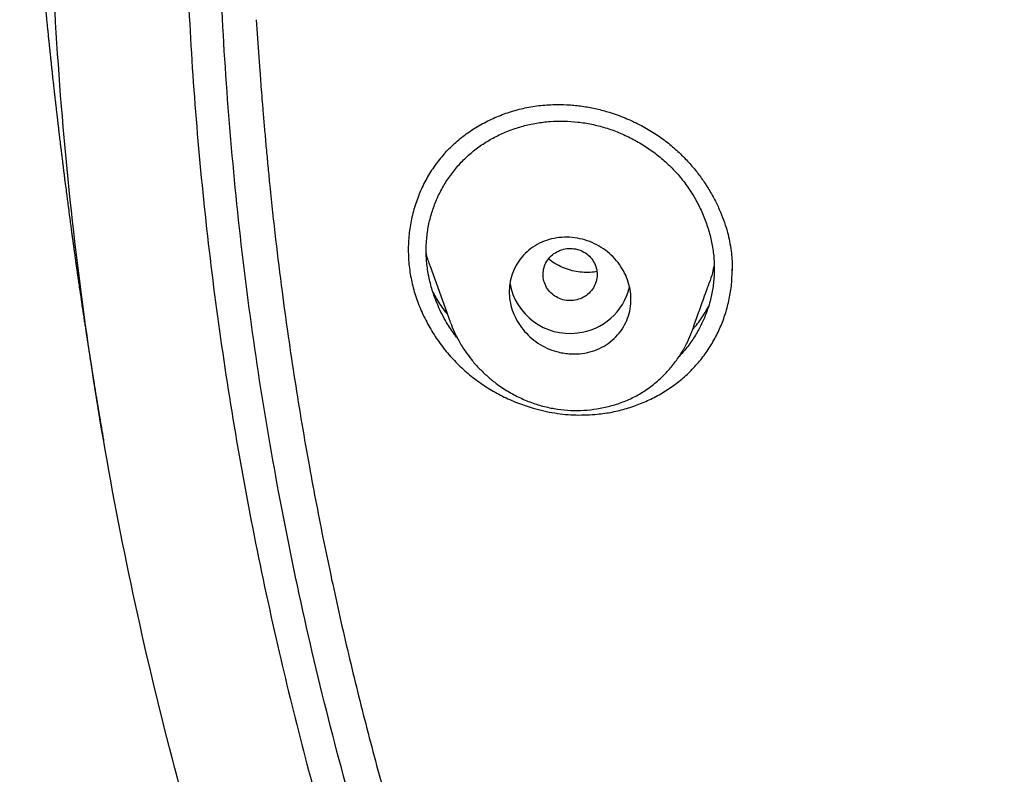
# Model space of a CAD drawing. Header units: millimetres. Extents: x 8 to 827, y 12 to 1643.
# Tile 88 of 134: x 399 to 413, y 1468 to 1479. Entities that reach past the tile are written whole.
import ezdxf

# ---------------------------------------------------------------- set-up
doc = ezdxf.new("R2010")
doc.units = ezdxf.units.MM

msp = doc.modelspace()

# ---------------------------------------------------------------- linework, layer by layer
at = {"color": 7, "linetype": 'Continuous', "lineweight": 30}
for p, q in [((402.19, 1478.999), (402.241, 1478.245)), ((404.763, 1475.351), (405.057, 1474.53)), ((409.23, 1475.291), (409.231, 1475.308)), ((405.067, 1474.515), (405.061, 1474.532)), ((408.631, 1474.385), (408.627, 1474.373))]:
    msp.add_line(p, q, dxfattribs=at)
for centre, radius, start, end in [((406.824, 1475.252), 0.894, 189.35, 277.5722), ((406.849, 1475.249), 0.888, 276.0156, 346.3514)]:
    msp.add_arc(centre, radius, start, end, dxfattribs=at)
for points, knots in [([(419.368, 1438.967), (418.73, 1439.521), (417.455, 1440.63), (415.64, 1442.393), (413.901, 1444.225), (412.247, 1446.129), (410.679, 1448.101), (409.2, 1450.135), (407.813, 1452.229), (406.521, 1454.379), (405.325, 1456.58), (404.23, 1458.83), (403.237, 1461.123), (402.348, 1463.456), (401.565, 1465.825), (400.889, 1468.223), (400.32, 1470.647), (399.859, 1473.093), (399.507, 1475.555), (399.266, 1478.03), (399.135, 1480.513), (399.117, 1482.999), (399.211, 1485.483), (399.416, 1487.961), (399.732, 1490.428), (400.158, 1492.88), (400.692, 1495.312), (401.334, 1497.719), (402.082, 1500.098), (402.936, 1502.443), (403.895, 1504.75), (404.958, 1507.014), (406.121, 1509.231), (407.382, 1511.398), (408.739, 1513.511), (410.188, 1515.565), (411.727, 1517.558), (413.354, 1519.484), (415.065, 1521.341), (416.858, 1523.124), (418.73, 1524.83), (420.677, 1526.455), (422.695, 1527.998), (424.78, 1529.456), (426.928, 1530.826), (429.134, 1532.105), (431.396, 1533.292), (433.709, 1534.383), (436.068, 1535.376), (438.47, 1536.268), (440.91, 1537.059), (443.383, 1537.747), (445.884, 1538.332), (448.409, 1538.813), (450.953, 1539.188), (453.511, 1539.456), (456.08, 1539.624), (457.795, 1539.645), (458.653, 1539.656)], [0, 0, 0, 0, 0.017858, 0.035716, 0.053573, 0.07143, 0.089286, 0.107143, 0.124999, 0.142856, 0.160713, 0.178571, 0.196429, 0.214287, 0.232143, 0.25, 0.267856, 0.285712, 0.303568, 0.321425, 0.339282, 0.35714, 0.374998, 0.392856, 0.410713, 0.42857, 0.446428, 0.464285, 0.482142, 0.499999, 0.517857, 0.535714, 0.553571, 0.571428, 0.589285, 0.607142, 0.624999, 0.642856, 0.660713, 0.67857, 0.696427, 0.714284, 0.732141, 0.749999, 0.767857, 0.785715, 0.803573, 0.821432, 0.83929, 0.857149, 0.875005, 0.892861, 0.910716, 0.928572, 0.946428, 0.964284, 0.982141, 1, 1, 1, 1]), ([(458.653, 1537.367), (458.049, 1537.362), (456.841, 1537.351), (455.03, 1537.265), (453.223, 1537.126), (451.419, 1536.932), (449.618, 1536.682), (447.824, 1536.377), (446.092, 1536.029), (444.426, 1535.644), (442.828, 1535.228), (441.247, 1534.769), (439.684, 1534.267), (438.138, 1533.722), (436.556, 1533.114), (434.943, 1532.438), (433.303, 1531.692), (431.692, 1530.898), (430.11, 1530.057), (428.558, 1529.169), (427.033, 1528.233), (425.577, 1527.276), (424.192, 1526.305), (422.877, 1525.326), (421.595, 1524.313), (420.343, 1523.264), (419.123, 1522.181), (417.901, 1521.031), (416.681, 1519.813), (415.47, 1518.524), (414.301, 1517.2), (413.176, 1515.839), (412.094, 1514.443), (411.053, 1513.01), (410.084, 1511.583), (409.184, 1510.169), (408.355, 1508.776), (407.569, 1507.365), (406.828, 1505.934), (406.13, 1504.485), (405.458, 1502.974), (404.815, 1501.402), (404.208, 1499.768), (403.655, 1498.116), (403.155, 1496.446), (402.708, 1494.757), (402.315, 1493.049), (401.984, 1491.374), (401.713, 1489.737), (401.498, 1488.146), (401.332, 1486.553), (401.213, 1484.957), (401.142, 1483.359), (401.119, 1481.714), (401.148, 1480.022), (401.235, 1478.286), (401.378, 1476.551), (401.579, 1474.819), (401.836, 1473.088), (402.15, 1471.36), (402.509, 1469.69), (402.906, 1468.082), (403.336, 1466.538), (403.812, 1465.009), (404.332, 1463.496), (404.897, 1461.999), (405.525, 1460.472), (406.222, 1458.919), (406.99, 1457.344), (407.811, 1455.791), (408.684, 1454.26), (409.61, 1452.752), (410.585, 1451.271), (411.576, 1449.863), (412.577, 1448.528), (413.584, 1447.264), (414.627, 1446.029), (415.706, 1444.824), (416.821, 1443.65), (418.006, 1442.471), (419.265, 1441.293), (420.599, 1440.121), (421.974, 1438.988), (423.389, 1437.894), (424.844, 1436.84), (426.334, 1435.831), (427.809, 1434.895), (429.264, 1434.031), (430.695, 1433.235), (432.149, 1432.48), (433.623, 1431.765), (435.119, 1431.093), (436.685, 1430.442), (438.318, 1429.818), (440.02, 1429.226), (441.739, 1428.687), (443.475, 1428.2), (445.229, 1427.766), (446.996, 1427.384), (448.724, 1427.066), (450.408, 1426.807), (452.047, 1426.6), (453.691, 1426.44), (455.34, 1426.326), (456.995, 1426.254), (458.1, 1426.245), (458.653, 1426.241)], [0, 0, 0, 0, 0.01003, 0.020054, 0.030083, 0.040124, 0.050187, 0.060282, 0.070362, 0.079553, 0.088711, 0.097842, 0.106955, 0.116055, 0.12515, 0.135215, 0.145244, 0.155247, 0.165233, 0.175211, 0.185191, 0.195231, 0.204429, 0.213609, 0.222777, 0.23194, 0.241107, 0.250284, 0.260264, 0.270231, 0.280194, 0.290164, 0.300149, 0.31016, 0.320251, 0.329484, 0.338685, 0.347862, 0.357022, 0.366175, 0.375328, 0.385279, 0.395221, 0.405163, 0.415118, 0.425096, 0.435106, 0.445185, 0.454404, 0.463594, 0.472765, 0.481925, 0.491084, 0.500249, 0.510205, 0.520158, 0.530119, 0.540101, 0.550114, 0.56017, 0.570237, 0.579425, 0.588586, 0.597726, 0.606856, 0.615983, 0.625115, 0.635087, 0.645061, 0.655045, 0.665052, 0.67509, 0.685171, 0.695207, 0.70436, 0.713496, 0.722621, 0.731743, 0.74087, 0.750008, 0.759978, 0.769956, 0.779952, 0.789974, 0.800033, 0.810138, 0.820182, 0.829338, 0.838477, 0.847605, 0.856731, 0.86586, 0.875, 0.885017, 0.895019, 0.905016, 0.915017, 0.92503, 0.935066, 0.945076, 0.954226, 0.963368, 0.97251, 0.981657, 0.990818, 1, 1, 1, 1]), ([(398.69, 1485.146), (398.691, 1485.128), (398.692, 1485.083), (398.694, 1485.017), (398.696, 1484.953), (398.698, 1484.889), (398.701, 1484.816), (398.704, 1484.735), (398.706, 1484.657), (398.709, 1484.586), (398.711, 1484.523), (398.714, 1484.459), (398.717, 1484.383), (398.72, 1484.297), (398.723, 1484.219), (398.726, 1484.153), (398.728, 1484.101), (398.73, 1484.053), (398.732, 1483.994), (398.736, 1483.922), (398.739, 1483.841), (398.743, 1483.765), (398.746, 1483.696), (398.749, 1483.637), (398.752, 1483.574), (398.755, 1483.5), (398.759, 1483.419), (398.763, 1483.342), (398.766, 1483.272), (398.77, 1483.211), (398.773, 1483.152), (398.776, 1483.083), (398.78, 1483.008), (398.785, 1482.932), (398.788, 1482.864), (398.792, 1482.8), (398.795, 1482.739), (398.8, 1482.664), (398.805, 1482.578), (398.81, 1482.492), (398.815, 1482.414), (398.819, 1482.347), (398.823, 1482.283), (398.827, 1482.209), (398.833, 1482.128), (398.838, 1482.049), (398.842, 1481.979), (398.846, 1481.917), (398.85, 1481.861), (398.854, 1481.8), (398.859, 1481.731), (398.864, 1481.66), (398.868, 1481.594), (398.872, 1481.536), (398.876, 1481.485), (398.879, 1481.437), (398.883, 1481.384), (398.888, 1481.323), (398.893, 1481.257), (398.897, 1481.193), (398.902, 1481.136), (398.906, 1481.076), (398.911, 1481.007), (398.919, 1480.913), (398.927, 1480.807), (398.935, 1480.707), (398.942, 1480.623), (398.949, 1480.54), (398.957, 1480.439), (398.965, 1480.345), (398.971, 1480.271), (398.975, 1480.222), (398.979, 1480.178), (398.983, 1480.134), (398.987, 1480.082), (398.993, 1480.019), (398.999, 1479.953), (399.004, 1479.891), (399.009, 1479.838), (399.013, 1479.793), (399.017, 1479.753), (399.02, 1479.715), (399.024, 1479.674), (399.029, 1479.623), (399.034, 1479.563), (399.04, 1479.501), (399.045, 1479.446), (399.05, 1479.399), (399.054, 1479.357), (399.057, 1479.318), (399.061, 1479.279), (399.065, 1479.235), (399.071, 1479.181), (399.077, 1479.117), (399.083, 1479.053), (399.089, 1478.997), (399.093, 1478.953), (399.097, 1478.913), (399.101, 1478.875), (399.105, 1478.835), (399.109, 1478.792), (399.114, 1478.743), (399.12, 1478.691), (399.125, 1478.639), (399.13, 1478.592), (399.134, 1478.554), (399.138, 1478.52), (399.141, 1478.489), (399.144, 1478.456), (399.148, 1478.421), (399.152, 1478.382), (399.157, 1478.335), (399.163, 1478.279), (399.17, 1478.22), (399.175, 1478.166), (399.18, 1478.12), (399.185, 1478.082), (399.189, 1478.047), (399.193, 1478.01), (399.197, 1477.968), (399.203, 1477.92), (399.209, 1477.863), (399.216, 1477.802), (399.222, 1477.745), (399.228, 1477.699), (399.232, 1477.66), (399.236, 1477.625), (399.241, 1477.587), (399.246, 1477.544), (399.251, 1477.493), (399.258, 1477.434), (399.266, 1477.372), (399.273, 1477.313), (399.279, 1477.262), (399.284, 1477.216), (399.29, 1477.169), (399.296, 1477.116), (399.304, 1477.056), (399.312, 1476.987), (399.321, 1476.917), (399.328, 1476.855), (399.335, 1476.803), (399.341, 1476.753), (399.348, 1476.699), (399.358, 1476.617), (399.371, 1476.516), (399.385, 1476.409), (399.398, 1476.308), (399.412, 1476.203), (399.427, 1476.089), (399.441, 1475.983), (399.452, 1475.9), (399.461, 1475.831), (399.47, 1475.766), (399.48, 1475.697), (399.489, 1475.631), (399.497, 1475.573), (399.504, 1475.523), (399.511, 1475.474), (399.518, 1475.418), (399.527, 1475.356), (399.536, 1475.293), (399.545, 1475.234), (399.552, 1475.18), (399.559, 1475.133), (399.565, 1475.09), (399.571, 1475.047), (399.579, 1474.997), (399.588, 1474.935), (399.598, 1474.868), (399.607, 1474.803), (399.616, 1474.745), (399.623, 1474.698), (399.629, 1474.659), (399.634, 1474.621), (399.641, 1474.577), (399.65, 1474.515), (399.661, 1474.444), (399.672, 1474.371), (399.682, 1474.309), (399.69, 1474.256), (399.698, 1474.204), (399.707, 1474.145), (399.718, 1474.075), (399.729, 1474.002), (399.74, 1473.937), (399.748, 1473.883), (399.756, 1473.835), (399.763, 1473.792), (399.769, 1473.749), (399.777, 1473.703), (399.785, 1473.65), (399.794, 1473.596), (399.802, 1473.548), (399.808, 1473.508), (399.814, 1473.474), (399.819, 1473.442), (399.825, 1473.407), (399.831, 1473.369), (399.839, 1473.323), (399.848, 1473.268), (399.858, 1473.208), (399.867, 1473.15), (399.875, 1473.105), (399.881, 1473.072), (399.885, 1473.044), (399.891, 1473.009), (399.899, 1472.964), (399.908, 1472.909), (399.919, 1472.843), (399.927, 1472.796), (399.932, 1472.77)], [0, 0, 0, 0, 0.004413, 0.010746, 0.015929, 0.020793, 0.02663, 0.033111, 0.039585, 0.045448, 0.050349, 0.055383, 0.061527, 0.06846, 0.075342, 0.080256, 0.084504, 0.088285, 0.092627, 0.098725, 0.105243, 0.111589, 0.117188, 0.121877, 0.126763, 0.132688, 0.139249, 0.145617, 0.151358, 0.156216, 0.16091, 0.166302, 0.172494, 0.178559, 0.18422, 0.189148, 0.194112, 0.200002, 0.207126, 0.214141, 0.220498, 0.225916, 0.230982, 0.236766, 0.243498, 0.249854, 0.255567, 0.260538, 0.265081, 0.269798, 0.275428, 0.281221, 0.286456, 0.291164, 0.295368, 0.29919, 0.303305, 0.308233, 0.313761, 0.318839, 0.323346, 0.327435, 0.333556, 0.340852, 0.350219, 0.358217, 0.364858, 0.370965, 0.379326, 0.388703, 0.393095, 0.39702, 0.400642, 0.404045, 0.408186, 0.413344, 0.418968, 0.423958, 0.428027, 0.431624, 0.434989, 0.437876, 0.441108, 0.445175, 0.450076, 0.455389, 0.459858, 0.463421, 0.466684, 0.470067, 0.473417, 0.477087, 0.481452, 0.486521, 0.491749, 0.496033, 0.499432, 0.502587, 0.505627, 0.508595, 0.512343, 0.516062, 0.520461, 0.524913, 0.528682, 0.531768, 0.534204, 0.536757, 0.539414, 0.542174, 0.545161, 0.548948, 0.553608, 0.558586, 0.563188, 0.566843, 0.569632, 0.57241, 0.575412, 0.578635, 0.582416, 0.587097, 0.592454, 0.597147, 0.600891, 0.603783, 0.606482, 0.609454, 0.612971, 0.616951, 0.62174, 0.627212, 0.632068, 0.635994, 0.639534, 0.643217, 0.647444, 0.652281, 0.657968, 0.664099, 0.669172, 0.673057, 0.676755, 0.681166, 0.686285, 0.696694, 0.705663, 0.712282, 0.72101, 0.731222, 0.740045, 0.746684, 0.751362, 0.756883, 0.762538, 0.768071, 0.772863, 0.776713, 0.780238, 0.784711, 0.790185, 0.795306, 0.800123, 0.804543, 0.808391, 0.811662, 0.814833, 0.818877, 0.823825, 0.829839, 0.835156, 0.839786, 0.84382, 0.846574, 0.849394, 0.852986, 0.857361, 0.864427, 0.870345, 0.875154, 0.879375, 0.883229, 0.887807, 0.893794, 0.900321, 0.905441, 0.909638, 0.913527, 0.917181, 0.920164, 0.9239, 0.928389, 0.933088, 0.937049, 0.940257, 0.942772, 0.945223, 0.948146, 0.951199, 0.954691, 0.959177, 0.964542, 0.969341, 0.973162, 0.975478, 0.977555, 0.980397, 0.984062, 0.988551, 0.993864, 1, 1, 1, 1]), ([(515.688, 1481.768), (515.681, 1481.096), (515.666, 1479.753), (515.547, 1477.741), (515.357, 1475.735), (515.088, 1473.733), (514.744, 1471.736), (514.332, 1469.788), (513.859, 1467.893), (513.33, 1466.056), (512.736, 1464.239), (512.076, 1462.443), (511.339, 1460.638), (510.522, 1458.828), (509.622, 1457.018), (508.653, 1455.24), (507.615, 1453.492), (506.508, 1451.777), (505.357, 1450.131), (504.17, 1448.556), (502.954, 1447.054), (501.685, 1445.594), (500.363, 1444.176), (498.966, 1442.78), (497.494, 1441.409), (495.945, 1440.069), (494.341, 1438.782), (492.682, 1437.546), (490.972, 1436.367), (489.254, 1435.27), (487.536, 1434.255), (485.823, 1433.32), (484.08, 1432.443), (482.306, 1431.625), (480.47, 1430.853), (478.571, 1430.132), (476.61, 1429.466), (474.619, 1428.869), (472.599, 1428.341), (470.554, 1427.882), (468.53, 1427.503), (466.537, 1427.198), (464.581, 1426.966), (462.622, 1426.8), (460.661, 1426.7), (458.653, 1426.664), (456.603, 1426.699), (454.513, 1426.809), (452.429, 1426.994), (450.35, 1427.253), (448.28, 1427.585), (446.264, 1427.983), (444.307, 1428.438), (442.413, 1428.946), (440.543, 1429.516), (438.696, 1430.147), (436.83, 1430.856), (434.949, 1431.645), (433.06, 1432.52), (431.208, 1433.461), (429.391, 1434.467), (427.612, 1435.539), (425.905, 1436.651), (424.275, 1437.797), (422.722, 1438.97), (421.217, 1440.19), (419.758, 1441.458), (418.315, 1442.803), (416.893, 1444.226), (415.498, 1445.728), (414.163, 1447.278), (412.886, 1448.875), (411.668, 1450.52), (410.532, 1452.178), (409.477, 1453.842), (408.505, 1455.503), (407.595, 1457.192), (406.747, 1458.91), (405.946, 1460.69), (405.196, 1462.531), (404.504, 1464.431), (403.885, 1466.351), (403.34, 1468.291), (402.866, 1470.256), (402.474, 1472.205), (402.158, 1474.133), (401.918, 1476.033), (401.747, 1477.938), (401.64, 1479.851), (401.627, 1481.128), (401.62, 1481.768)], [0, 0, 0, 0, 0.011647, 0.023279, 0.034914, 0.046569, 0.058262, 0.069997, 0.081033, 0.092045, 0.103046, 0.114051, 0.125075, 0.136674, 0.148268, 0.159874, 0.171507, 0.183184, 0.194903, 0.205931, 0.216944, 0.227954, 0.238974, 0.250018, 0.2616, 0.2732, 0.284834, 0.296518, 0.308264, 0.319998, 0.330999, 0.341975, 0.352941, 0.363907, 0.374886, 0.386463, 0.398058, 0.409684, 0.421356, 0.433089, 0.444843, 0.455871, 0.466863, 0.477832, 0.488791, 0.499751, 0.51144, 0.523115, 0.53479, 0.54648, 0.558201, 0.569925, 0.580927, 0.591892, 0.602833, 0.61376, 0.624687, 0.6364, 0.648087, 0.659761, 0.671439, 0.683135, 0.694871, 0.705904, 0.716895, 0.727858, 0.738804, 0.749746, 0.761426, 0.773081, 0.784724, 0.796373, 0.808043, 0.819784, 0.830839, 0.841857, 0.852852, 0.863839, 0.87483, 0.886496, 0.898127, 0.909738, 0.921348, 0.932974, 0.944696, 0.955762, 0.96681, 0.977856, 0.988914, 1, 1, 1, 1]), ([(402.241, 1478.273), (402.244, 1478.226), (402.251, 1478.124), (402.264, 1477.959), (402.279, 1477.769), (402.297, 1477.556), (402.317, 1477.319), (402.34, 1477.066), (402.364, 1476.805), (402.407, 1476.365), (402.473, 1475.755), (402.565, 1475.011), (402.661, 1474.316), (402.759, 1473.663), (402.863, 1473.02), (403.003, 1472.222), (403.186, 1471.269), (403.423, 1470.162), (403.684, 1469.06), (403.969, 1467.958), (404.28, 1466.854), (404.616, 1465.751), (404.977, 1464.655), (405.361, 1463.567), (405.766, 1462.493), (406.192, 1461.435), (406.638, 1460.393), (407.106, 1459.36), (407.589, 1458.352), (408.085, 1457.371), (408.592, 1456.415), (409.118, 1455.47), (409.663, 1454.534), (410.228, 1453.609), (410.846, 1452.639), (411.521, 1451.629), (412.258, 1450.581), (413.018, 1449.551), (413.775, 1448.574), (414.524, 1447.65), (415.263, 1446.777), (416.02, 1445.918), (416.796, 1445.075), (417.59, 1444.247), (418.401, 1443.436), (419.23, 1442.641), (420.062, 1441.875), (420.897, 1441.138), (421.733, 1440.429), (422.583, 1439.735), (423.447, 1439.058), (424.324, 1438.397), (425.268, 1437.715), (426.279, 1437.015), (427.361, 1436.303), (428.459, 1435.615), (429.532, 1434.976), (430.58, 1434.382), (431.599, 1433.832), (432.63, 1433.301), (433.673, 1432.792), (434.726, 1432.304), (435.789, 1431.837), (436.863, 1431.39), (437.93, 1430.973), (438.987, 1430.583), (440.033, 1430.22), (441.087, 1429.877), (442.148, 1429.554), (443.214, 1429.25), (444.351, 1428.951), (445.557, 1428.659), (446.834, 1428.38), (448.116, 1428.13), (449.357, 1427.917), (450.557, 1427.736), (451.714, 1427.586), (452.874, 1427.458), (454.037, 1427.354), (455.203, 1427.273), (456.37, 1427.216), (457.541, 1427.182), (458.694, 1427.171), (459.827, 1427.183), (460.939, 1427.216), (462.049, 1427.27), (463.156, 1427.346), (464.262, 1427.442), (465.431, 1427.566), (466.662, 1427.723), (467.954, 1427.917), (469.241, 1428.14), (470.477, 1428.382), (471.662, 1428.64), (472.797, 1428.912), (473.927, 1429.205), (475.051, 1429.522), (476.167, 1429.86), (477.276, 1430.221), (478.377, 1430.604), (479.452, 1431.002), (480.499, 1431.414), (481.52, 1431.839), (482.531, 1432.282), (483.532, 1432.745), (484.524, 1433.226), (485.564, 1433.757), (486.65, 1434.339), (487.778, 1434.978), (488.891, 1435.642), (489.949, 1436.306), (490.954, 1436.967), (491.906, 1437.623), (492.846, 1438.297), (493.771, 1438.99), (494.681, 1439.702), (495.576, 1440.431), (496.455, 1441.178), (497.303, 1441.929), (498.12, 1442.683), (498.907, 1443.439), (499.679, 1444.21), (500.434, 1444.995), (501.173, 1445.794), (501.939, 1446.656), (502.728, 1447.583), (503.535, 1448.578), (504.318, 1449.591), (505.05, 1450.586), (505.734, 1451.558), (506.372, 1452.506), (506.989, 1453.467), (507.586, 1454.439), (508.161, 1455.423), (508.716, 1456.417), (509.249, 1457.423), (509.763, 1458.445), (510.258, 1459.482), (510.732, 1460.536), (511.183, 1461.598), (511.611, 1462.671), (512.013, 1463.747), (512.389, 1464.824), (512.74, 1465.902), (513.069, 1466.988), (513.365, 1468.046), (513.63, 1469.076), (513.868, 1470.077), (514.086, 1471.082), (514.285, 1472.09), (514.442, 1472.979), (514.568, 1473.758), (514.668, 1474.434), (514.763, 1475.139), (514.837, 1475.757), (514.893, 1476.272), (514.933, 1476.666), (514.968, 1477.038), (514.994, 1477.327), (515.011, 1477.54), (515.023, 1477.682), (515.033, 1477.819), (515.043, 1477.947), (515.052, 1478.063), (515.061, 1478.162), (515.065, 1478.222), (515.067, 1478.249)], [0, 0, 0, 0, 0.000839, 0.001829, 0.002971, 0.004264, 0.005709, 0.007294, 0.008897, 0.010483, 0.01536, 0.020074, 0.024147, 0.02815, 0.032108, 0.036022, 0.042913, 0.049781, 0.056648, 0.063516, 0.070508, 0.0775, 0.084493, 0.091484, 0.098472, 0.105331, 0.112183, 0.119041, 0.125905, 0.13243, 0.138957, 0.145484, 0.152011, 0.15854, 0.165071, 0.172773, 0.180477, 0.188169, 0.195855, 0.202715, 0.209574, 0.216433, 0.223292, 0.230148, 0.237005, 0.243862, 0.250729, 0.257259, 0.263793, 0.270326, 0.276861, 0.283395, 0.289927, 0.297623, 0.305311, 0.312993, 0.320675, 0.327534, 0.334393, 0.341252, 0.34811, 0.354971, 0.361832, 0.368698, 0.37557, 0.3821, 0.388632, 0.395163, 0.401694, 0.408226, 0.414756, 0.42245, 0.430139, 0.437816, 0.445493, 0.45235, 0.459207, 0.466066, 0.472925, 0.479785, 0.486651, 0.493525, 0.500414, 0.506962, 0.513494, 0.520018, 0.526539, 0.533058, 0.539576, 0.547258, 0.554937, 0.562615, 0.570292, 0.577155, 0.584025, 0.590896, 0.597768, 0.604641, 0.611513, 0.618386, 0.625259, 0.631788, 0.638314, 0.644836, 0.651354, 0.657873, 0.664391, 0.672072, 0.679754, 0.687435, 0.695118, 0.701982, 0.708852, 0.715726, 0.722602, 0.729477, 0.736354, 0.743228, 0.7501, 0.756625, 0.763142, 0.769657, 0.776174, 0.782691, 0.789209, 0.796892, 0.804574, 0.81226, 0.819951, 0.826827, 0.833704, 0.840575, 0.847445, 0.854313, 0.861181, 0.868049, 0.874915, 0.881902, 0.888884, 0.895863, 0.902851, 0.909845, 0.916717, 0.92359, 0.930464, 0.937336, 0.943583, 0.949828, 0.956069, 0.962306, 0.968542, 0.972526, 0.976679, 0.980999, 0.985489, 0.988029, 0.990437, 0.992707, 0.994838, 0.995732, 0.996599, 0.99744, 0.998233, 0.998944, 0.999532, 1, 1, 1, 1]), ([(404.988, 1477.033), (405.038, 1477.085), (405.141, 1477.191), (405.318, 1477.328), (405.512, 1477.451), (405.719, 1477.554), (405.937, 1477.636), (406.164, 1477.697), (406.397, 1477.736), (406.556, 1477.742), (406.635, 1477.745)], [0, 0, 0, 0, 0.11881, 0.243848, 0.369495, 0.49558, 0.621878, 0.74816, 0.874235, 1, 1, 1, 1]), ([(406.635, 1477.745), (406.703, 1477.744), (406.836, 1477.742), (407.034, 1477.718), (407.226, 1477.682), (407.431, 1477.627), (407.644, 1477.55), (407.862, 1477.45), (408.063, 1477.335), (408.245, 1477.208), (408.409, 1477.071), (408.554, 1476.928), (408.682, 1476.782), (408.792, 1476.635), (408.893, 1476.481), (408.982, 1476.32), (409.058, 1476.157), (409.117, 1476.001), (409.161, 1475.857), (409.194, 1475.716), (409.216, 1475.584), (409.228, 1475.463), (409.232, 1475.367), (409.232, 1475.313), (409.232, 1475.289)], [0, 0, 0, 0, 0.051885, 0.102592, 0.15207, 0.200271, 0.262475, 0.32229, 0.379707, 0.434765, 0.487527, 0.537951, 0.586024, 0.63173, 0.67505, 0.723857, 0.769192, 0.811059, 0.849463, 0.884095, 0.921917, 0.953765, 0.979756, 1, 1, 1, 1]), ([(405.165, 1474.291), (405.151, 1474.308), (405.092, 1474.38), (405.017, 1474.498), (404.937, 1474.641), (404.878, 1474.768), (404.817, 1474.92), (404.763, 1475.097), (404.721, 1475.3), (404.702, 1475.503), (404.704, 1475.705), (404.727, 1475.904), (404.77, 1476.099), (404.835, 1476.289), (404.919, 1476.47), (405.021, 1476.642), (405.139, 1476.8), (405.274, 1476.945), (405.422, 1477.075), (405.585, 1477.189), (405.759, 1477.286), (405.943, 1477.366), (406.135, 1477.428), (406.334, 1477.471), (406.537, 1477.496), (406.742, 1477.502), (406.948, 1477.488), (407.153, 1477.455), (407.355, 1477.403), (407.553, 1477.333), (407.747, 1477.243), (407.932, 1477.137), (408.107, 1477.015), (408.268, 1476.879), (408.415, 1476.728), (408.548, 1476.565), (408.665, 1476.389), (408.763, 1476.204), (408.844, 1476.009), (408.906, 1475.809), (408.948, 1475.607), (408.968, 1475.404), (408.966, 1475.202), (408.944, 1475.002), (408.906, 1474.83), (408.858, 1474.682), (408.808, 1474.558), (408.741, 1474.417), (408.65, 1474.265), (408.546, 1474.123), (408.47, 1474.043), (408.44, 1474.011)], [0, 0, 0, 0, 0.006778, 0.02867, 0.043178, 0.057645, 0.072135, 0.094258, 0.115977, 0.137523, 0.159131, 0.180753, 0.202317, 0.224049, 0.246172, 0.268085, 0.289752, 0.311384, 0.333193, 0.354747, 0.376637, 0.398403, 0.420191, 0.441886, 0.463678, 0.485545, 0.50713, 0.528887, 0.550496, 0.572156, 0.594065, 0.616253, 0.637998, 0.659509, 0.681002, 0.702743, 0.724335, 0.746003, 0.767967, 0.790016, 0.811711, 0.833281, 0.854956, 0.876465, 0.897987, 0.91246, 0.927109, 0.941999, 0.963702, 0.985499, 1, 1, 1, 1]), ([(404.988, 1477.033), (404.941, 1476.978), (404.844, 1476.865), (404.722, 1476.676), (404.618, 1476.47), (404.536, 1476.251), (404.477, 1476.024), (404.443, 1475.792), (404.435, 1475.558), (404.452, 1475.323), (404.494, 1475.089), (404.561, 1474.859), (404.653, 1474.634), (404.768, 1474.417), (404.903, 1474.211), (405.057, 1474.02), (405.228, 1473.844), (405.416, 1473.686), (405.617, 1473.546), (405.83, 1473.426), (406.054, 1473.327), (406.313, 1473.239), (406.603, 1473.174), (406.922, 1473.142), (407.132, 1473.155), (407.237, 1473.162)], [0, 0, 0, 0, 0.039797, 0.081247, 0.122925, 0.165277, 0.207865, 0.249599, 0.290942, 0.332373, 0.373945, 0.415325, 0.456985, 0.499387, 0.541478, 0.583041, 0.62452, 0.666363, 0.707845, 0.749219, 0.790905, 0.833312, 0.889305, 0.944548, 1, 1, 1, 1]), ([(406.819, 1474.056), (406.788, 1474.059), (406.725, 1474.066), (406.615, 1474.091), (406.489, 1474.137), (406.356, 1474.211), (406.237, 1474.304), (406.134, 1474.412), (406.05, 1474.534), (405.987, 1474.666), (405.946, 1474.806), (405.929, 1474.95), (405.938, 1475.094), (405.972, 1475.235), (406.032, 1475.368), (406.115, 1475.489), (406.221, 1475.593), (406.345, 1475.678), (406.484, 1475.738), (406.633, 1475.775), (406.787, 1475.785), (406.94, 1475.771), (407.089, 1475.732), (407.229, 1475.672), (407.358, 1475.59), (407.471, 1475.492), (407.567, 1475.377), (407.643, 1475.252), (407.698, 1475.116), (407.73, 1474.974), (407.737, 1474.83), (407.719, 1474.686), (407.675, 1474.548), (407.606, 1474.419), (407.514, 1474.304), (407.401, 1474.206), (407.27, 1474.131), (407.127, 1474.079), (406.975, 1474.051), (406.871, 1474.054), (406.819, 1474.056)], [0, 0, 0, 0, 0.016835, 0.03367, 0.060376, 0.087079, 0.113136, 0.139189, 0.164929, 0.190667, 0.216561, 0.242454, 0.26893, 0.295408, 0.322654, 0.349904, 0.377747, 0.405595, 0.433579, 0.461564, 0.489182, 0.5168, 0.543734, 0.570666, 0.596899, 0.623128, 0.648922, 0.674713, 0.70051, 0.726306, 0.752566, 0.778828, 0.805834, 0.832843, 0.860538, 0.888236, 0.91618, 0.944127, 0.972064, 1, 1, 1, 1]), ([(406.882, 1474.845), (406.916, 1474.852), (406.984, 1474.865), (407.076, 1474.917), (407.152, 1474.987), (407.205, 1475.076), (407.233, 1475.174), (407.235, 1475.276), (407.208, 1475.374), (407.156, 1475.463), (407.083, 1475.536), (406.992, 1475.588), (406.89, 1475.615), (406.785, 1475.617), (406.682, 1475.591), (406.591, 1475.541), (406.515, 1475.47), (406.461, 1475.382), (406.433, 1475.284), (406.431, 1475.182), (406.458, 1475.083), (406.51, 1474.994), (406.584, 1474.921), (406.675, 1474.87), (406.777, 1474.841), (406.847, 1474.844), (406.882, 1474.845)], [0, 0, 0, 0, 0.041659, 0.083341, 0.125, 0.166659, 0.208341, 0.25, 0.291659, 0.333341, 0.375, 0.416659, 0.458341, 0.5, 0.541659, 0.583341, 0.625, 0.666659, 0.708341, 0.75, 0.791659, 0.833341, 0.875, 0.916659, 0.958341, 1, 1, 1, 1]), ([(404.764, 1475.352), (404.743, 1475.409), (404.72, 1475.472), (404.707, 1475.536), (404.706, 1475.542)], [0, 0, 0, 0, 0.916478, 1, 1, 1, 1]), ([(407.23, 1475.274), (407.216, 1475.271), (407.166, 1475.259), (407.072, 1475.257), (406.954, 1475.265), (406.836, 1475.291), (406.72, 1475.332), (406.61, 1475.387), (406.545, 1475.435), (406.513, 1475.458)], [0, 0, 0, 0, 0.0600667, 0.2171034, 0.3745111, 0.5325462, 0.6915479, 0.8515841, 1, 1, 1, 1]), ([(407.237, 1473.162), (407.31, 1473.171), (407.457, 1473.19), (407.671, 1473.244), (407.878, 1473.316), (408.079, 1473.408), (408.269, 1473.517), (408.445, 1473.644), (408.606, 1473.786), (408.751, 1473.944), (408.879, 1474.117), (408.989, 1474.302), (409.08, 1474.499), (409.151, 1474.706), (409.201, 1474.921), (409.229, 1475.123), (409.23, 1475.253), (409.231, 1475.309)], [0, 0, 0, 0, 0.067655, 0.13498, 0.202546, 0.270919, 0.339743, 0.407379, 0.474432, 0.541522, 0.609247, 0.676507, 0.743938, 0.812174, 0.880981, 0.948574, 1, 1, 1, 1]), ([(408.964, 1475.37), (408.956, 1475.331), (408.939, 1475.24), (408.908, 1475.154), (408.891, 1475.106)], [0, 0, 0, 0, 0.438279, 1, 1, 1, 1]), ([(408.63, 1474.372), (408.636, 1474.388), (408.654, 1474.438), (408.685, 1474.526), (408.725, 1474.638), (408.767, 1474.756), (408.812, 1474.882), (408.854, 1474.999), (408.881, 1475.074), (408.892, 1475.105)], [0, 0, 0, 0, 0.065701, 0.212314, 0.366651, 0.528715, 0.698505, 0.876023, 1, 1, 1, 1]), ([(404.809, 1474.958), (404.825, 1474.928), (404.877, 1474.831), (404.947, 1474.726), (405.006, 1474.656), (405.016, 1474.645)], [0, 0, 0, 0, 0.274466, 0.880937, 1, 1, 1, 1]), ([(408.647, 1474.42), (408.66, 1474.433), (408.721, 1474.5), (408.8, 1474.612), (408.858, 1474.714), (408.88, 1474.753)], [0, 0, 0, 0, 0.1371464, 0.6691419, 1, 1, 1, 1]), ([(405.065, 1474.516), (405.082, 1474.472), (405.118, 1474.378), (405.191, 1474.235), (405.277, 1474.096), (405.374, 1473.966), (405.477, 1473.848), (405.592, 1473.736), (405.729, 1473.622), (405.889, 1473.512), (406.072, 1473.411), (406.26, 1473.331), (406.453, 1473.272), (406.647, 1473.234), (406.842, 1473.216), (407.037, 1473.217), (407.232, 1473.238), (407.425, 1473.279), (407.614, 1473.34), (407.796, 1473.421), (407.969, 1473.525), (408.128, 1473.648), (408.269, 1473.787), (408.392, 1473.934), (408.492, 1474.085), (408.574, 1474.234), (408.615, 1474.336), (408.634, 1474.385)], [0, 0, 0, 0, 0.030153, 0.064336, 0.102661, 0.134205, 0.168175, 0.202724, 0.23693, 0.281991, 0.326415, 0.370174, 0.413255, 0.455724, 0.4977, 0.539881, 0.582549, 0.625699, 0.669327, 0.71344, 0.758082, 0.803309, 0.84814, 0.890282, 0.929636, 0.966204, 1, 1, 1, 1])]:
    msp.add_open_spline(points, degree=3, knots=knots, dxfattribs=at)

doc.saveas('drawing.dxf')
